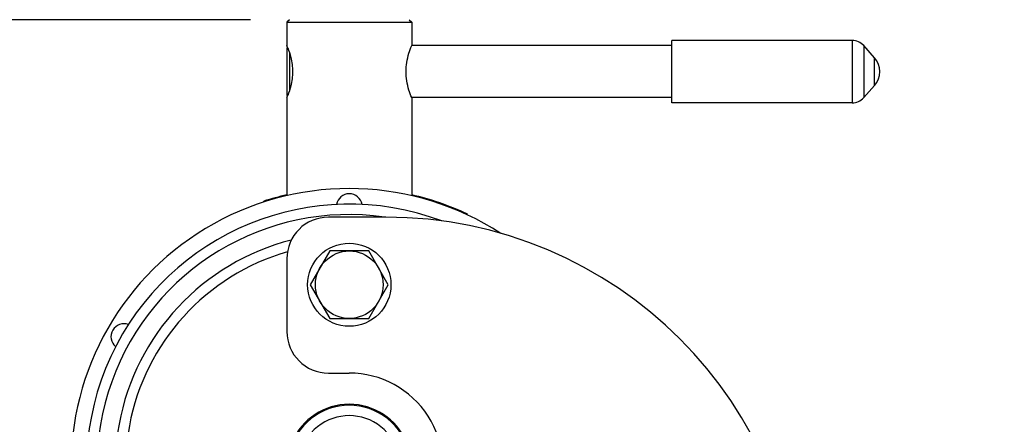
# Model space of a CAD drawing. Header units: millimetres. Extents: x 0 to 594, y 0 to 420.
# Tile 21 of 51: x 233 to 271, y 261 to 277. Entities that reach past the tile are written whole.
import ezdxf

# ---------------------------------------------------------------- set-up
doc = ezdxf.new("R2010")
doc.units = ezdxf.units.MM
doc.header["$LTSCALE"] = 32.67
doc.layers.get('0').update_dxf_attribs({"linetype": 'CONTINUOUS'})
doc.layers.add('3_ALL_AXES', color=7, linetype='CONTINUOUS')
doc.styles.get("Standard").update_dxf_attribs({"font": 'arial.ttf'})
doc.dimstyles.new('DIMSTYLE_2', dxfattribs={"dimtxt": 3, "dimasz": 3, "dimexe": 2, "dimexo": 1.5, "dimgap": 0.75, "dimtad": 1, "dimdec": 1, "dimlfac": 5, "dimdsep": 46, "dimtxsty": 'STANDARD', "dimblk": '_FILLED', "dimblk1": '_FILLED', "dimblk2": '_FILLED', "dimcen": 0.09, "dimadec": 1, "dimazin": 2, "dimtp": 0.8, "dimtm": 0.8, "dimtfac": 1, "dimtdec": 1, "dimtofl": 0, "dimtmove": 0, "dimatfit": 3, "dimldrblk": '_FILLED', "dimfxl": 1, "dimtolj": 1, "dimarcsym": 0})

# ---------------------------------------------------------------- blocks, each defined once
blk = doc.blocks.new('_FILLED')
at = {"color": 0, "linetype": 'BYBLOCK'}
blk.add_solid([(0, 0), (-1, 0.25), (-1, -0.25)], dxfattribs=at)
blk = doc.blocks.new('*D5')
at = {"color": 2, "linetype": 'CONTINUOUS'}
for p, q in [((241.99, 276.91), (207.075, 276.91)), ((209.075, 276.91), (209.075, 217.31)), ((209.075, 157.71), (209.075, 217.31)), ((310.884, 157.71), (207.075, 157.71))]:
    blk.add_line(p, q, dxfattribs=at)
at = {"color": 2, "linetype": 'CONTINUOUS', "xscale": 3, "yscale": 3, "zscale": 3}
for p, rotation in [((209.075, 276.91), 90), ((209.075, 157.71), 270)]:
    blk.add_blockref('_FILLED', p, dxfattribs=dict(at, rotation=rotation))
at = {"color": 2, "linetype": 'CONTINUOUS', "insert": (205.325, 217.31), "char_height": 3, "width": 6.99257, "attachment_point": 2, "rotation": 90, "line_spacing_factor": 0.9}
blk.add_mtext('596', dxfattribs=at)

msp = doc.modelspace()

# ---------------------------------------------------------------- linework, layer by layer
at = {"color": 7, "linetype": 'CONTINUOUS'}
for p, q in [((243.49, 276.91), (243.39, 276.81)), ((243.39, 276.81), (248.19, 276.81)), ((248.09, 276.91), (248.19, 276.81)), ((243.39, 275.81), (243.419, 275.839)), ((243.39, 275.81), (243.39, 274.01)), ((243.49, 275.638), (243.49, 274.182)), ((243.39, 274.01), (243.419, 273.981)), ((247.19, 269.31), (244.99, 269.31)), ((243.39, 267.71), (243.39, 264.91)), ((244.99, 263.31), (245.79, 263.31))]:
    msp.add_line(p, q, dxfattribs=at)
at = {"color": 9, "linetype": 'CONTINUOUS'}
for p, q in [((265.122, 276.11), (265.122, 273.71)), ((265.569, 275.91), (265.569, 273.91))]:
    msp.add_line(p, q, dxfattribs=at)
at = {"color": 7, "linetype": 'CONTINUOUS'}
msp.add_circle((245.79, 266.71), 1.6, dxfattribs=at)
for centre, radius, start, end in [((265.122, 275.51), 0.6, 41.8103, 90), ((265.122, 274.31), 0.6, 270, 318.1897), ((245.79, 269.71), 0.5, 10.1369, 169.8631), ((245.79, 259.71), 10.1, 69.3986, 241.0159), ((245.79, 259.71), 9.7, 81.9249, 238.6954), ((244.99, 267.71), 1.6, 90, 180), ((247.19, 253.31), 16, 0, 90), ((237.13, 264.71), 0.5, 70.1369, 229.8631), ((244.99, 264.91), 1.6, 180, 270), ((245.79, 259.71), 3.6, 335.4112, 90), ((245.79, 259.71), 2.4, 23.5782, 156.4218)]:
    msp.add_arc(centre, radius, start, end, dxfattribs=at)
at = {"color": 9, "linetype": 'CONTINUOUS'}
for radius, start, end in [(2.361, 334.8154, 205.1846), (1.962, 334.815, 205.185)]:
    msp.add_arc((245.79, 259.71), radius, start, end, dxfattribs=at)
at = {"layer": '3_ALL_AXES', "color": 7, "linetype": 'CONTINUOUS'}
for p, q in [((243.39, 276.81), (243.39, 275.91)), ((248.19, 276.81), (248.19, 275.91)), ((258.19, 273.71), (258.19, 276.11)), ((265.122, 276.11), (258.19, 276.11)), ((258.19, 275.91), (248.19, 275.91)), ((265.986, 275.443), (265.569, 275.91)), ((265.986, 274.377), (265.569, 273.91)), ((243.39, 273.91), (243.39, 270.136)), ((248.19, 273.91), (248.19, 270.136)), ((258.19, 273.91), (248.19, 273.91)), ((265.122, 273.71), (258.19, 273.71)), ((242.512, 269.896), (242.503, 269.924)), ((250.325, 269.435), (250.312, 269.408)), ((245.04, 268.01), (244.289, 266.71)), ((246.541, 268.01), (245.04, 268.01)), ((247.291, 266.71), (246.541, 268.01)), ((244.289, 266.71), (245.04, 265.41)), ((246.541, 265.41), (247.291, 266.71)), ((245.04, 265.41), (246.541, 265.41))]:
    msp.add_line(p, q, dxfattribs=at)
at = {"layer": '3_ALL_AXES', "color": 9, "linetype": 'CONTINUOUS'}
msp.add_line((265.986, 274.377), (265.986, 275.443), dxfattribs=at)
at = {"layer": '3_ALL_AXES', "color": 7, "linetype": 'CONTINUOUS'}
msp.add_circle((245.79, 266.71), 1.3, dxfattribs=at)
for centre, radius, start, end in [((240.247, 274.598), 3.406, 21.2708, 22.6592), ((240.113, 274.544), 3.55, 21.1309, 21.2937), ((265.39, 274.91), 0.8, 318.1897, 41.8103), ((240.15, 275.261), 3.511, 337.3617, 338.6787), ((240.119, 275.274), 3.544, 338.6758, 338.8667), ((245.79, 259.71), 10.7, 57.0309, 243.3333), ((245.79, 259.71), 10.73, 102.9289, 107.84), ((245.79, 259.71), 10.73, 65, 77.0745), ((245.79, 259.71), 9, 104.3529, 234.7799), ((245.79, 259.71), 8.6, 106.0593, 232.8159)]:
    msp.add_arc(centre, radius, start, end, dxfattribs=at)
for points, knots in [([(243.425, 275.824), (243.471, 275.705), (243.567, 275.407), (243.633, 274.91), (243.567, 274.413), (243.471, 274.115), (243.425, 273.996)], [0, 0, 0, 0, 0.205075, 0.500042, 0.794987, 1, 1, 1, 1]), ([(248.19, 273.91), (248.15, 274.005), (248.032, 274.328), (247.93, 274.91), (248.032, 275.492), (248.15, 275.815), (248.19, 275.91)], [0, 0, 0, 0, 0.151771, 0.499991, 0.848219, 1, 1, 1, 1])]:
    msp.add_open_spline(points, degree=3, knots=knots, dxfattribs=at)

# ---------------------------------------------------------------- dimensions: what is measured, and where the dimension line sits
at = {"color": 2, "linetype": 'CONTINUOUS'}
dim = msp.add_linear_dim(base=(209.075, 157.71), p1=(243.49, 276.91), p2=(312.384, 157.71), angle=270, dimstyle='DIMSTYLE_2', dxfattribs=at)
dim.commit()
dim.dimension.update_dxf_attribs({"geometry": '*D5', "text_midpoint": (209.075, 217.3), "dimtype": 160})

doc.saveas('drawing.dxf')
